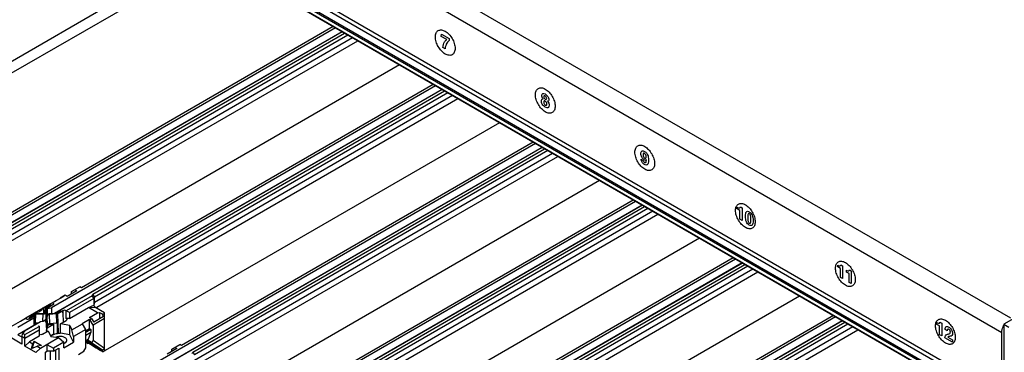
# Model space of a CAD drawing. Header units: inches. Extents: x 0 to 34, y 0 to 22.
# Tile 81 of 88: x 26.76 to 28.848, y 16.752 to 17.457. Entities that reach past the tile are written whole.
import ezdxf

# ---------------------------------------------------------------- set-up
doc = ezdxf.new("R2010")
doc.units = ezdxf.units.IN
doc.header["$LTSCALE"] = 1.87
doc.header["$MEASUREMENT"] = 0
doc.layers.get('0').update_dxf_attribs({"linetype": 'CONTINUOUS'})

msp = doc.modelspace()

# ---------------------------------------------------------------- linework, layer by layer
at = {"color": 7, "linetype": 'CONTINUOUS'}
for p, q in [((25.8632, 18.5557), (28.8608, 16.825)), ((28.8427, 16.7936), (25.8451, 18.5244)), ((28.8427, 16.6608), (25.8451, 18.3916)), ((25.8504, 18.3799), (28.8472, 16.6496)), ((25.841, 18.3663), (28.8462, 16.6311)), ((28.8462, 16.6223), (25.841, 18.3574)), ((28.8466, 16.6214), (25.8414, 18.3565)), ((28.8475, 16.6335), (25.8423, 18.3687)), ((26.3518, 17.1434), (27.1471, 17.6026)), ((27.169, 17.5899), (26.3518, 17.1181)), ((27.4297, 17.4394), (26.6153, 16.9692)), ((27.4248, 17.4423), (26.6787, 17.0115)), ((27.4436, 17.4314), (26.6213, 16.9566)), ((27.444, 17.4312), (26.6295, 16.961)), ((26.7027, 16.9976), (27.4488, 17.4284)), ((27.4558, 17.4244), (26.7062, 16.9916)), ((27.4659, 17.4185), (26.7062, 16.9799)), ((26.7116, 16.9706), (27.4767, 17.4123)), ((27.5652, 17.3612), (26.729, 16.8784)), ((27.6418, 17.317), (26.8274, 16.8467)), ((27.6369, 17.3198), (26.8909, 16.889)), ((27.6557, 17.3089), (26.8335, 16.8342)), ((27.6561, 17.3087), (26.8417, 16.8385)), ((26.9149, 16.8751), (27.661, 17.3059)), ((27.678, 17.2961), (26.9183, 16.8574)), ((27.6679, 17.3019), (26.9184, 16.8691)), ((26.9237, 16.8481), (27.6888, 17.2898)), ((27.7773, 17.2387), (26.9411, 16.7559)), ((27.854, 17.1945), (27.0395, 16.7242)), ((27.8679, 17.1864), (27.0456, 16.7117)), ((27.8682, 17.1862), (27.0538, 16.716)), ((27.8491, 17.1973), (27.103, 16.7665)), ((27.127, 16.7526), (27.8731, 17.1834)), ((27.8801, 17.1794), (27.1305, 16.7466)), ((27.8901, 17.1736), (27.1305, 16.735)), ((27.1359, 16.7256), (27.9009, 17.1673)), ((27.9895, 17.1162), (27.1533, 16.6334)), ((28.0661, 17.072), (27.2517, 16.6018)), ((28.08, 17.064), (27.2577, 16.5892)), ((28.0804, 17.0638), (27.2659, 16.5935)), ((28.0612, 17.0748), (27.3151, 16.644)), ((27.3391, 16.6302), (28.0852, 17.0609)), ((28.0922, 17.0569), (27.3426, 16.6241)), ((28.1023, 17.0511), (27.3426, 16.6125)), ((27.348, 16.6031), (28.1131, 17.0449)), ((28.2016, 16.9937), (27.3654, 16.5109)), ((28.2782, 16.9495), (27.4638, 16.4793)), ((28.2921, 16.9415), (27.4699, 16.4667)), ((28.2925, 16.9413), (27.4781, 16.471)), ((28.2733, 16.9523), (27.5273, 16.5215)), ((27.5513, 16.5077), (28.2974, 16.9385)), ((28.3043, 16.9344), (27.5547, 16.5016)), ((28.3144, 16.9286), (27.5547, 16.49)), ((27.5601, 16.4806), (28.3252, 16.9224)), ((26.8562, 16.873), (26.8458, 16.867)), ((26.8604, 16.8706), (26.8562, 16.873)), ((26.9138, 16.8721), (26.8588, 16.8403)), ((26.8813, 16.8827), (26.8604, 16.8706)), ((26.8701, 16.8811), (26.8873, 16.891)), ((26.8701, 16.8762), (26.8701, 16.8811)), ((26.8771, 16.8851), (26.8813, 16.8827)), ((26.8909, 16.889), (26.8873, 16.891)), ((26.9138, 16.8721), (26.9149, 16.8751)), ((26.917, 16.8665), (26.9138, 16.8721)), ((26.9149, 16.8751), (26.9183, 16.8691)), ((28.976, 16.8858), (28.8472, 16.8115)), ((26.8096, 16.8461), (26.8235, 16.8541)), ((26.8162, 16.8482), (26.8232, 16.8523)), ((26.8176, 16.8473), (26.8246, 16.8514)), ((26.8304, 16.8525), (26.8179, 16.8452)), ((26.8246, 16.8514), (26.8232, 16.8523)), ((26.8235, 16.8541), (26.8287, 16.8572)), ((26.8235, 16.8541), (26.8235, 16.8524)), ((26.8271, 16.8516), (26.8257, 16.8525)), ((26.8277, 16.8509), (26.8271, 16.8516)), ((26.8287, 16.8572), (26.8371, 16.862)), ((26.8371, 16.862), (26.8378, 16.8616)), ((26.8534, 16.8706), (26.8378, 16.8616)), ((26.8458, 16.867), (26.8458, 16.8662)), ((26.8527, 16.871), (26.8534, 16.8706)), ((26.917, 16.8659), (26.8658, 16.8363)), ((26.9062, 16.8468), (26.917, 16.8518)), ((26.9169, 16.866), (26.917, 16.8665)), ((26.9169, 16.866), (26.917, 16.8659)), ((26.9183, 16.8691), (26.917, 16.8665)), ((26.917, 16.8659), (26.917, 16.8518)), ((26.9183, 16.8574), (26.917, 16.8522)), ((26.9194, 16.8476), (26.917, 16.8518)), ((26.9183, 16.8574), (26.9183, 16.8691)), ((28.4137, 16.8713), (27.5775, 16.3884)), ((26.7731, 16.8251), (26.7864, 16.8327)), ((26.7801, 16.8234), (26.7926, 16.8307)), ((26.7842, 16.8297), (26.7912, 16.8338)), ((26.7842, 16.8297), (26.7856, 16.8288)), ((26.7856, 16.8288), (26.7926, 16.8329)), ((26.7864, 16.8327), (26.7911, 16.8355)), ((26.7864, 16.8327), (26.7864, 16.831)), ((26.7901, 16.8252), (26.7926, 16.8307)), ((26.7911, 16.8355), (26.8096, 16.8461)), ((26.7925, 16.8306), (26.7926, 16.8329)), ((26.7926, 16.8329), (26.7938, 16.8332)), ((26.7926, 16.8307), (26.7926, 16.8146)), ((26.7938, 16.8332), (26.7929, 16.8145)), ((26.7937, 16.8344), (26.8094, 16.8346)), ((26.7938, 16.8332), (26.8095, 16.8334)), ((26.8087, 16.8176), (26.8095, 16.8334)), ((26.8102, 16.8465), (26.8102, 16.8346)), ((26.8139, 16.8372), (26.815, 16.8467)), ((26.8159, 16.8297), (26.8148, 16.8211)), ((26.8159, 16.8371), (26.8153, 16.8249)), ((26.8159, 16.8371), (26.817, 16.8466)), ((26.8162, 16.8305), (26.817, 16.8466)), ((26.8176, 16.8473), (26.8168, 16.8312)), ((26.8179, 16.8297), (26.8168, 16.8211)), ((26.8179, 16.8452), (26.8274, 16.8467)), ((26.8179, 16.8452), (26.8179, 16.8321)), ((26.8188, 16.8099), (26.8179, 16.8297)), ((26.8379, 16.8345), (26.8223, 16.8334)), ((26.8381, 16.8334), (26.8224, 16.8323)), ((26.8224, 16.8323), (26.8234, 16.8125)), ((26.8274, 16.8467), (26.8274, 16.8337)), ((26.8392, 16.8348), (26.8379, 16.8345)), ((26.839, 16.8136), (26.8381, 16.8334)), ((26.8462, 16.8389), (26.8392, 16.8348)), ((26.8417, 16.8385), (26.8402, 16.8354)), ((26.8406, 16.8341), (26.8476, 16.8382)), ((26.8416, 16.8135), (26.8406, 16.8341)), ((26.8476, 16.8382), (26.8462, 16.8389)), ((26.8487, 16.8391), (26.85, 16.8384)), ((26.8517, 16.8402), (26.8492, 16.8388)), ((26.8513, 16.8361), (26.8522, 16.8157)), ((26.8517, 16.8402), (26.8517, 16.8279)), ((26.8585, 16.8235), (26.8584, 16.8403)), ((26.8588, 16.8403), (26.8584, 16.8403)), ((26.8658, 16.8363), (26.8588, 16.8403)), ((26.8658, 16.8235), (26.9062, 16.8468)), ((26.8658, 16.8363), (26.8658, 16.8235)), ((26.9062, 16.8468), (26.9194, 16.8476)), ((26.9252, 16.8359), (26.9062, 16.8468)), ((26.9083, 16.8261), (26.9252, 16.8359)), ((26.9401, 16.8356), (26.9194, 16.8476)), ((26.9237, 16.8451), (26.9237, 16.8481)), ((26.9252, 16.8359), (26.9291, 16.8367)), ((26.9291, 16.8367), (26.9346, 16.8335)), ((26.9291, 16.8367), (26.9291, 16.8229)), ((26.9346, 16.8335), (26.9401, 16.8336)), ((26.9378, 16.8279), (26.9346, 16.8335)), ((26.9401, 16.7592), (26.9401, 16.8356)), ((28.4855, 16.8298), (27.7394, 16.3991)), ((26.7417, 16.8067), (26.7616, 16.8182)), ((26.756, 16.8055), (26.7901, 16.8252)), ((26.7901, 16.8091), (26.756, 16.7894)), ((26.7614, 16.8183), (26.772, 16.8244)), ((26.7616, 16.8182), (26.7614, 16.8183)), ((26.7614, 16.8181), (26.7614, 16.8183)), ((26.8043, 16.8169), (26.7702, 16.7972)), ((26.7721, 16.8245), (26.7726, 16.8247)), ((26.7726, 16.8247), (26.7731, 16.8251)), ((26.7731, 16.8234), (26.7731, 16.8251)), ((26.7806, 16.8237), (26.7805, 16.8238)), ((26.7805, 16.8237), (26.7805, 16.8238)), ((26.7901, 16.8252), (26.7901, 16.8091)), ((26.7926, 16.8146), (26.7901, 16.8091)), ((26.7987, 16.8136), (26.7926, 16.8146)), ((26.7933, 16.8145), (26.8002, 16.8146)), ((26.8096, 16.8177), (26.8043, 16.8169)), ((26.8142, 16.8204), (26.8096, 16.8177)), ((26.8132, 16.8183), (26.8156, 16.8197)), ((26.8156, 16.8197), (26.8166, 16.7991)), ((26.8168, 16.8211), (26.8177, 16.8013)), ((26.8188, 16.8099), (26.8177, 16.8013)), ((26.818, 16.8037), (26.8317, 16.8116)), ((26.8187, 16.8089), (26.8211, 16.8103)), ((26.8211, 16.8103), (26.8211, 16.812)), ((26.839, 16.8136), (26.8234, 16.8125)), ((26.8306, 16.8118), (26.8306, 16.813)), ((26.8306, 16.8118), (26.8317, 16.8116)), ((26.8317, 16.8116), (26.8317, 16.791)), ((26.8391, 16.8136), (26.8391, 16.7914)), ((26.8403, 16.8136), (26.8411, 16.7952)), ((26.8404, 16.8136), (26.8416, 16.8135)), ((26.8416, 16.8131), (26.8408, 16.8135)), ((26.8416, 16.8135), (26.8416, 16.8131)), ((26.8425, 16.7945), (26.8416, 16.8131)), ((26.8464, 16.8123), (26.8586, 16.8193)), ((26.8664, 16.8092), (26.8464, 16.8123)), ((26.8464, 16.7926), (26.8464, 16.8123)), ((26.8658, 16.8235), (26.8585, 16.8235)), ((26.8664, 16.8092), (26.8708, 16.7997)), ((26.8664, 16.7895), (26.8664, 16.8092)), ((26.8708, 16.7997), (26.8933, 16.8126)), ((26.8926, 16.813), (26.9083, 16.8221)), ((26.8933, 16.8126), (26.8926, 16.813)), ((26.9003, 16.8006), (26.8933, 16.8126)), ((26.9124, 16.8237), (26.9083, 16.8261)), ((26.9083, 16.8221), (26.909, 16.8217)), ((26.9083, 16.8024), (26.9083, 16.8221)), ((26.909, 16.8217), (26.9124, 16.8237)), ((26.9159, 16.8096), (26.909, 16.8217)), ((26.9124, 16.8237), (26.917, 16.8158)), ((26.9401, 16.8236), (26.9159, 16.8096)), ((26.9159, 16.8096), (26.9159, 16.7771)), ((26.9378, 16.8279), (26.917, 16.8158)), ((28.4903, 16.827), (27.6759, 16.3568)), ((28.5043, 16.819), (27.682, 16.3442)), ((28.5046, 16.8188), (27.6902, 16.3485)), ((27.7634, 16.3852), (28.5095, 16.816)), ((28.5165, 16.812), (27.7669, 16.3792)), ((28.8472, 16.8115), (28.8576, 16.8055)), ((28.8472, 16.8115), (28.8472, 15.0319)), ((26.756, 16.7894), (26.7642, 16.7847)), ((26.7642, 16.7857), (26.7664, 16.7925)), ((26.7702, 16.7972), (26.7664, 16.7925)), ((26.7664, 16.7925), (26.7712, 16.7897)), ((26.7712, 16.7897), (26.8011, 16.807)), ((26.8011, 16.799), (26.7712, 16.7817)), ((26.7712, 16.7648), (26.7712, 16.7897)), ((26.8011, 16.8072), (26.8011, 16.807)), ((26.8011, 16.807), (26.8011, 16.7861)), ((26.8013, 16.8072), (26.8013, 16.7903)), ((26.8083, 16.7903), (26.8205, 16.7973)), ((26.8165, 16.7986), (26.8166, 16.7991)), ((26.8165, 16.7986), (26.8167, 16.7951)), ((26.8177, 16.8013), (26.8176, 16.8009)), ((26.8205, 16.7973), (26.8258, 16.7857)), ((26.8252, 16.7872), (26.8317, 16.791)), ((26.8317, 16.791), (26.8327, 16.7896)), ((26.8317, 16.791), (26.832, 16.7894)), ((26.8405, 16.7916), (26.8411, 16.7952)), ((26.8411, 16.7952), (26.8425, 16.7945)), ((26.8421, 16.7918), (26.8425, 16.7945)), ((26.8464, 16.7926), (26.8453, 16.792)), ((26.8664, 16.7895), (26.8464, 16.7926)), ((26.8738, 16.7736), (26.8664, 16.7895)), ((26.8738, 16.7853), (26.8708, 16.7997)), ((26.9003, 16.8006), (26.8738, 16.7853)), ((26.9003, 16.7978), (26.9083, 16.8024)), ((26.9003, 16.7945), (26.911, 16.8008)), ((26.9003, 16.7616), (26.9003, 16.8006)), ((26.9003, 16.7884), (26.911, 16.7946)), ((26.911, 16.7946), (26.9054, 16.7798)), ((26.9083, 16.8024), (26.911, 16.8008)), ((26.911, 16.8008), (26.911, 16.7946)), ((28.5265, 16.8061), (27.7669, 16.3675)), ((27.7723, 16.3582), (28.5373, 16.7999)), ((28.8427, 16.6608), (28.8427, 16.7936)), ((26.7642, 16.7697), (26.743, 16.7819)), ((26.7712, 16.7817), (26.7642, 16.7857)), ((26.7642, 16.7857), (26.7642, 16.7697)), ((26.7807, 16.7743), (26.7712, 16.7648)), ((26.8011, 16.7861), (26.7807, 16.7743)), ((26.7807, 16.7743), (26.7876, 16.7703)), ((26.7847, 16.7601), (26.7876, 16.7703)), ((26.7904, 16.7758), (26.7861, 16.7607)), ((26.7876, 16.7703), (26.7904, 16.7758)), ((26.7904, 16.7758), (26.8063, 16.7666)), ((26.8038, 16.761), (26.8423, 16.7832)), ((26.8176, 16.7689), (26.8315, 16.7609)), ((26.8176, 16.7689), (26.8178, 16.7544)), ((26.8258, 16.7857), (26.8423, 16.7832)), ((26.8533, 16.7735), (26.8315, 16.7609)), ((26.8423, 16.7832), (26.8533, 16.7735)), ((26.8533, 16.7618), (26.8738, 16.7736)), ((26.8533, 16.7618), (26.8533, 16.7735)), ((26.8533, 16.771), (26.8559, 16.7721)), ((26.8738, 16.7853), (26.8738, 16.7736)), ((26.9003, 16.7769), (26.9054, 16.7798)), ((26.9045, 16.7788), (26.9003, 16.7763)), ((26.9003, 16.7754), (26.9218, 16.7613)), ((26.9003, 16.7743), (26.9048, 16.7711)), ((26.9003, 16.7738), (26.9013, 16.7731)), ((26.9011, 16.7756), (26.9017, 16.7753)), ((26.9026, 16.7745), (26.9011, 16.7756)), ((26.9265, 16.7623), (26.9012, 16.7769)), ((26.9048, 16.7711), (26.9013, 16.7731)), ((26.9017, 16.7753), (26.9119, 16.7694)), ((26.9026, 16.7748), (26.9026, 16.7745)), ((26.9284, 16.7575), (26.9026, 16.7745)), ((26.9043, 16.7778), (26.9035, 16.7782)), ((26.9054, 16.7745), (26.9035, 16.7782)), ((26.9055, 16.7771), (26.9043, 16.7778)), ((26.9059, 16.7717), (26.9048, 16.7711)), ((26.9054, 16.7771), (26.9054, 16.7745)), ((26.9124, 16.7731), (26.9055, 16.7771)), ((26.9055, 16.7771), (26.9265, 16.7623)), ((26.9119, 16.7694), (26.9147, 16.7676)), ((26.9159, 16.7771), (26.9124, 16.7731)), ((26.9124, 16.7731), (26.9352, 16.7571)), ((26.9147, 16.7676), (26.9311, 16.7561)), ((26.9401, 16.76), (26.9159, 16.7771)), ((27.0823, 16.7586), (27.0995, 16.7685)), ((27.103, 16.7665), (27.0995, 16.7685)), ((26.7943, 16.7514), (26.7712, 16.7648)), ((26.7847, 16.7601), (26.7969, 16.765)), ((26.8038, 16.761), (26.7943, 16.7514)), ((26.8063, 16.7666), (26.7969, 16.765)), ((26.7969, 16.765), (26.8038, 16.761)), ((26.8146, 16.7526), (26.8178, 16.7544)), ((26.815, 16.7156), (26.8146, 16.7526)), ((26.8315, 16.7545), (26.8178, 16.7545)), ((26.8253, 16.7364), (26.8253, 16.7545)), ((26.8315, 16.7609), (26.8315, 16.7545)), ((26.8315, 16.7545), (26.8427, 16.7609)), ((26.8357, 16.7569), (26.8357, 16.7235)), ((26.8427, 16.7609), (26.8427, 16.7235)), ((26.8844, 16.7476), (26.8961, 16.7544)), ((26.8961, 16.7544), (26.9003, 16.7616)), ((26.9188, 16.7659), (26.9352, 16.7564)), ((26.9188, 16.7652), (26.9188, 16.7659)), ((26.9188, 16.7652), (26.9191, 16.7654)), ((26.9361, 16.753), (26.9188, 16.7652)), ((26.9191, 16.7654), (26.9194, 16.7655)), ((26.9283, 16.7575), (26.9218, 16.7613)), ((26.9303, 16.7563), (26.9283, 16.7575)), ((26.9284, 16.7575), (26.9284, 16.758)), ((26.9303, 16.7564), (26.9284, 16.7575)), ((26.9303, 16.7564), (26.9303, 16.7566)), ((26.9311, 16.7559), (26.9303, 16.7564)), ((26.9311, 16.7561), (26.9311, 16.7559)), ((26.9311, 16.7561), (26.9315, 16.7557)), ((26.9316, 16.7556), (26.9311, 16.7559)), ((26.9361, 16.753), (26.9313, 16.7557)), ((26.9315, 16.7557), (26.9316, 16.7556)), ((26.9352, 16.7571), (26.9401, 16.7601)), ((26.9352, 16.7564), (26.9401, 16.7592)), ((26.9352, 16.7571), (26.9352, 16.7564)), ((26.9361, 16.753), (26.9411, 16.7559)), ((26.9411, 16.7559), (26.9381, 16.758)), ((27.0934, 16.7602), (27.0725, 16.7481)), ((27.0823, 16.7538), (27.0823, 16.7586)), ((27.0892, 16.7626), (27.0934, 16.7602)), ((27.1259, 16.7496), (27.127, 16.7526)), ((27.127, 16.7526), (27.1305, 16.7466))]:
    msp.add_line(p, q, dxfattribs=at)
at = {"color": 40, "linetype": 'CONTINUOUS'}
for p, q in [((27.6541, 17.4216), (27.6542, 17.4263)), ((27.6658, 17.4148), (27.6541, 17.4216)), ((27.6542, 17.4263), (27.6707, 17.4167)), ((27.6707, 17.4167), (27.6707, 17.4126)), ((27.6622, 17.3949), (27.6574, 17.3977)), ((28.0777, 17.1613), (28.0823, 17.1586)), ((28.0823, 17.1586), (28.0823, 17.1586)), ((28.0889, 17.1597), (28.0888, 17.1598)), ((28.2818, 17.0596), (28.2825, 17.0592)), ((28.2818, 17.0559), (28.2818, 17.0596)), ((28.2883, 17.0606), (28.2921, 17.0584)), ((28.2874, 17.0526), (28.2818, 17.0559)), ((28.2874, 17.0339), (28.2874, 17.0526)), ((28.2921, 17.0584), (28.2921, 17.0312)), ((28.2921, 17.0312), (28.2874, 17.0339)), ((28.4948, 16.9366), (28.4955, 16.9362)), ((28.4948, 16.9329), (28.4948, 16.9366)), ((28.5013, 16.9376), (28.5051, 16.9354)), ((28.5051, 16.9354), (28.5051, 16.9082)), ((28.5004, 16.9296), (28.4948, 16.9329)), ((28.5004, 16.9109), (28.5004, 16.9296)), ((28.5133, 16.926), (28.5139, 16.9256)), ((28.5133, 16.9222), (28.5133, 16.926)), ((28.5189, 16.919), (28.5133, 16.9222)), ((28.5189, 16.9003), (28.5189, 16.919)), ((28.5197, 16.927), (28.5235, 16.9248)), ((28.5235, 16.9248), (28.5235, 16.8976)), ((28.5051, 16.9082), (28.5004, 16.9109)), ((28.5235, 16.8976), (28.5189, 16.9003)), ((28.7052, 16.8152), (28.7059, 16.8148)), ((28.7052, 16.8114), (28.7052, 16.8152)), ((28.7108, 16.8082), (28.7052, 16.8114)), ((28.7116, 16.8162), (28.7154, 16.814)), ((28.7154, 16.814), (28.7154, 16.7868)), ((28.7108, 16.7894), (28.7108, 16.8082)), ((28.7154, 16.7868), (28.7108, 16.7894)), ((28.727, 16.7977), (28.7225, 16.8003)), ((28.7383, 16.7736), (28.7222, 16.7829)), ((28.7281, 16.7842), (28.7383, 16.7783)), ((28.7383, 16.7783), (28.7383, 16.7736))]:
    msp.add_line(p, q, dxfattribs=at)
at = {"color": 7, "linetype": 'CONTINUOUS'}
for centre, radius, start, end in [((26.8385, 16.8207), 0.00708, 274.0264, 279.9209), ((26.8416, 16.8221), 0.00863, 257.4392, 261.0396), ((26.8416, 16.8219), 0.00836, 261.0502, 261.9673), ((28.886, 16.7895), 0.044, 152.1313, 153.7215), ((26.8372, 16.7723), 0.0177, 128.078, 130.2926)]:
    msp.add_arc(centre, radius, start, end, dxfattribs=at)
at = {"color": 40, "linetype": 'CONTINUOUS'}
for points, knots in [([(27.6416, 17.4204), (27.6416, 17.4236), (27.6427, 17.4293), (27.6473, 17.4345), (27.6542, 17.4359), (27.6597, 17.434), (27.6624, 17.4324)], [0, 0, 0, 0, 0.254402, 0.5, 0.745598, 1, 1, 1, 1]), ([(27.6624, 17.3842), (27.6597, 17.3858), (27.6542, 17.3903), (27.6473, 17.3996), (27.6427, 17.4102), (27.6416, 17.4172), (27.6416, 17.4204)], [0, 0, 0, 0, 0.254402, 0.5, 0.745599, 1, 1, 1, 1]), ([(27.6574, 17.3977), (27.6576, 17.4025), (27.6599, 17.4091), (27.6639, 17.4136), (27.6658, 17.4148)], [0, 0, 0, 0, 0.606784, 1, 1, 1, 1]), ([(27.6624, 17.4324), (27.6652, 17.4308), (27.6707, 17.4264), (27.6776, 17.4171), (27.6822, 17.4065), (27.6833, 17.3995), (27.6833, 17.3963)], [0, 0, 0, 0, 0.254402, 0.500001, 0.745599, 1, 1, 1, 1]), ([(27.6707, 17.4126), (27.6688, 17.4113), (27.6646, 17.4069), (27.6624, 17.3999), (27.6622, 17.3949)], [0, 0, 0, 0, 0.391301, 1, 1, 1, 1]), ([(27.6833, 17.3963), (27.6833, 17.3931), (27.6822, 17.3874), (27.6776, 17.3821), (27.6707, 17.3807), (27.6652, 17.3826), (27.6624, 17.3842)], [0, 0, 0, 0, 0.2544, 0.499999, 0.745598, 1, 1, 1, 1]), ([(27.8537, 17.2978), (27.8537, 17.301), (27.8548, 17.3067), (27.8595, 17.3119), (27.8663, 17.3134), (27.8718, 17.3114), (27.8746, 17.3098)], [0, 0, 0, 0, 0.2544, 0.499999, 0.745598, 1, 1, 1, 1]), ([(27.8746, 17.2616), (27.8718, 17.2632), (27.8663, 17.2677), (27.8595, 17.277), (27.8548, 17.2876), (27.8537, 17.2946), (27.8537, 17.2978)], [0, 0, 0, 0, 0.254401, 0.5, 0.745599, 1, 1, 1, 1]), ([(27.8664, 17.2845), (27.8664, 17.2856), (27.8667, 17.2884), (27.8687, 17.2894), (27.87, 17.2893)], [0, 0, 0, 0, 0.390113, 1, 1, 1, 1]), ([(27.8672, 17.2963), (27.8672, 17.2974), (27.8675, 17.2993), (27.8698, 17.3013), (27.8727, 17.3006), (27.8745, 17.2995)], [0, 0, 0, 0, 0.255496, 0.49202, 1, 1, 1, 1]), ([(27.87, 17.2893), (27.8692, 17.2903), (27.8676, 17.2927), (27.8672, 17.2952), (27.8672, 17.2963)], [0, 0, 0, 0, 0.494051, 1, 1, 1, 1]), ([(27.8748, 17.2951), (27.8739, 17.2955), (27.8722, 17.2961), (27.8716, 17.2944), (27.8716, 17.2935)], [0, 0, 0, 0, 0.526715, 1, 1, 1, 1]), ([(27.8716, 17.2935), (27.8716, 17.2927), (27.8722, 17.2905), (27.8738, 17.2889), (27.8746, 17.2884)], [0, 0, 0, 0, 0.465105, 1, 1, 1, 1]), ([(27.8745, 17.2995), (27.8764, 17.2984), (27.8803, 17.2951), (27.8819, 17.2899), (27.8819, 17.2881)], [0, 0, 0, 0, 0.555369, 1, 1, 1, 1]), ([(27.8746, 17.3098), (27.8773, 17.3083), (27.8828, 17.3038), (27.8897, 17.2945), (27.8944, 17.2839), (27.8955, 17.2769), (27.8955, 17.2737)], [0, 0, 0, 0, 0.254402, 0.500001, 0.745599, 1, 1, 1, 1]), ([(27.8746, 17.2884), (27.8754, 17.288), (27.877, 17.2876), (27.8775, 17.2893), (27.8775, 17.2901)], [0, 0, 0, 0, 0.506028, 1, 1, 1, 1]), ([(27.8775, 17.2901), (27.8775, 17.291), (27.877, 17.2931), (27.8755, 17.2947), (27.8748, 17.2951)], [0, 0, 0, 0, 0.523094, 1, 1, 1, 1]), ([(27.8746, 17.2715), (27.8733, 17.2723), (27.8709, 17.274), (27.8674, 17.2786), (27.8664, 17.2826), (27.8664, 17.2845)], [0, 0, 0, 0, 0.322928, 0.575539, 1, 1, 1, 1]), ([(27.8745, 17.2844), (27.8737, 17.2849), (27.8718, 17.2853), (27.8712, 17.2833), (27.8712, 17.2821)], [0, 0, 0, 0, 0.452476, 1, 1, 1, 1]), ([(27.8712, 17.2821), (27.8712, 17.281), (27.8717, 17.2784), (27.8737, 17.2763), (27.8746, 17.2758)], [0, 0, 0, 0, 0.514464, 1, 1, 1, 1]), ([(27.878, 17.2782), (27.878, 17.2792), (27.8776, 17.281), (27.8761, 17.2833), (27.8751, 17.2841), (27.8745, 17.2844)], [0, 0, 0, 0, 0.458096, 0.703519, 1, 1, 1, 1]), ([(27.8746, 17.2758), (27.8751, 17.2755), (27.8762, 17.2752), (27.8776, 17.2758), (27.878, 17.2772), (27.878, 17.2782)], [0, 0, 0, 0, 0.285942, 0.533515, 1, 1, 1, 1]), ([(27.8827, 17.2756), (27.8827, 17.2736), (27.8818, 17.2708), (27.8784, 17.2698), (27.8759, 17.2708), (27.8746, 17.2715)], [0, 0, 0, 0, 0.422692, 0.678308, 1, 1, 1, 1]), ([(27.8955, 17.2737), (27.8955, 17.2705), (27.8944, 17.2648), (27.8897, 17.2595), (27.8828, 17.2581), (27.8773, 17.26), (27.8746, 17.2616)], [0, 0, 0, 0, 0.254402, 0.500001, 0.745599, 1, 1, 1, 1]), ([(27.8819, 17.2881), (27.8819, 17.287), (27.8816, 17.285), (27.8801, 17.2842), (27.8792, 17.2842)], [0, 0, 0, 0, 0.497066, 1, 1, 1, 1]), ([(27.8792, 17.2842), (27.8802, 17.2831), (27.8823, 17.2802), (27.8827, 17.2771), (27.8827, 17.2756)], [0, 0, 0, 0, 0.47734, 1, 1, 1, 1]), ([(28.0646, 17.1762), (28.0646, 17.1794), (28.0657, 17.1851), (28.0703, 17.1903), (28.0772, 17.1917), (28.0827, 17.1898), (28.0854, 17.1882)], [0, 0, 0, 0, 0.254401, 0.499999, 0.745598, 1, 1, 1, 1]), ([(28.0854, 17.1882), (28.0882, 17.1866), (28.0937, 17.1822), (28.1006, 17.1728), (28.1052, 17.1622), (28.1063, 17.1552), (28.1063, 17.1521)], [0, 0, 0, 0, 0.254402, 0.5, 0.745598, 1, 1, 1, 1]), ([(28.0854, 17.14), (28.0827, 17.1416), (28.0772, 17.146), (28.0703, 17.1554), (28.0657, 17.166), (28.0646, 17.173), (28.0646, 17.1762)], [0, 0, 0, 0, 0.254402, 0.500001, 0.7456, 1, 1, 1, 1]), ([(28.0772, 17.1727), (28.0772, 17.1753), (28.0785, 17.1802), (28.0832, 17.179), (28.0852, 17.1778)], [0, 0, 0, 0, 0.526649, 1, 1, 1, 1]), ([(28.0843, 17.1601), (28.0833, 17.1607), (28.0813, 17.1622), (28.0782, 17.1666), (28.0772, 17.1706), (28.0772, 17.1727)], [0, 0, 0, 0, 0.271624, 0.51501, 1, 1, 1, 1]), ([(28.0852, 17.1734), (28.0845, 17.1739), (28.0824, 17.1744), (28.0819, 17.1721), (28.0819, 17.1708)], [0, 0, 0, 0, 0.391527, 1, 1, 1, 1]), ([(28.0819, 17.1708), (28.0819, 17.1694), (28.0822, 17.1663), (28.0845, 17.1643), (28.0853, 17.1638)], [0, 0, 0, 0, 0.589861, 1, 1, 1, 1]), ([(28.0852, 17.1778), (28.0869, 17.1769), (28.0901, 17.1741), (28.0927, 17.1681), (28.0935, 17.1632), (28.0935, 17.1603), (28.0935, 17.1591)], [0, 0, 0, 0, 0.299043, 0.552196, 0.800881, 1, 1, 1, 1]), ([(28.0888, 17.1664), (28.0888, 17.1676), (28.0885, 17.1698), (28.0868, 17.1724), (28.0857, 17.1731), (28.0852, 17.1734)], [0, 0, 0, 0, 0.524083, 0.747254, 1, 1, 1, 1]), ([(28.0853, 17.1638), (28.0862, 17.1633), (28.0882, 17.163), (28.0888, 17.1651), (28.0888, 17.1664)], [0, 0, 0, 0, 0.437272, 1, 1, 1, 1]), ([(28.085, 17.1501), (28.0832, 17.1511), (28.0795, 17.1543), (28.0779, 17.1593), (28.0777, 17.1613)], [0, 0, 0, 0, 0.512986, 1, 1, 1, 1]), ([(28.0823, 17.1586), (28.0824, 17.1578), (28.083, 17.1559), (28.0844, 17.1547), (28.085, 17.1543)], [0, 0, 0, 0, 0.515522, 1, 1, 1, 1]), ([(28.0888, 17.1598), (28.0883, 17.1592), (28.0869, 17.1588), (28.0852, 17.1596), (28.0843, 17.1601)], [0, 0, 0, 0, 0.511605, 1, 1, 1, 1]), ([(28.085, 17.1543), (28.0855, 17.1541), (28.0865, 17.1537), (28.0879, 17.1544), (28.0887, 17.1565), (28.0889, 17.1585), (28.0889, 17.1597)], [0, 0, 0, 0, 0.171861, 0.367707, 0.629302, 1, 1, 1, 1]), ([(28.0935, 17.1591), (28.0935, 17.1568), (28.0932, 17.1531), (28.0913, 17.1495), (28.0883, 17.1486), (28.086, 17.1495), (28.085, 17.1501)], [0, 0, 0, 0, 0.348948, 0.602456, 0.807731, 1, 1, 1, 1]), ([(28.1063, 17.1521), (28.1063, 17.1489), (28.1052, 17.1431), (28.1006, 17.1379), (28.0937, 17.1365), (28.0882, 17.1384), (28.0854, 17.14)], [0, 0, 0, 0, 0.254401, 0.5, 0.745598, 1, 1, 1, 1]), ([(28.278, 17.0528), (28.278, 17.056), (28.2791, 17.0617), (28.2837, 17.067), (28.2906, 17.0684), (28.2961, 17.0665), (28.2988, 17.0649)], [0, 0, 0, 0, 0.2544, 0.499999, 0.745598, 1, 1, 1, 1]), ([(28.2825, 17.0592), (28.2841, 17.0583), (28.287, 17.0571), (28.2882, 17.0595), (28.2883, 17.0606)], [0, 0, 0, 0, 0.614189, 1, 1, 1, 1]), ([(28.2988, 17.0649), (28.3016, 17.0633), (28.3071, 17.0588), (28.314, 17.0495), (28.3186, 17.0389), (28.3197, 17.0319), (28.3197, 17.0287)], [0, 0, 0, 0, 0.254402, 0.500001, 0.745599, 1, 1, 1, 1]), ([(28.2988, 17.0167), (28.2961, 17.0183), (28.2906, 17.0227), (28.2837, 17.032), (28.2791, 17.0427), (28.278, 17.0496), (28.278, 17.0528)], [0, 0, 0, 0, 0.254401, 0.5, 0.745599, 1, 1, 1, 1]), ([(28.299, 17.0405), (28.299, 17.0425), (28.2992, 17.0461), (28.3006, 17.0501), (28.3035, 17.0514), (28.3059, 17.0504), (28.3072, 17.0497)], [0, 0, 0, 0, 0.326805, 0.572415, 0.776822, 1, 1, 1, 1]), ([(28.3072, 17.0218), (28.3059, 17.0225), (28.3035, 17.0243), (28.3006, 17.029), (28.2992, 17.0346), (28.299, 17.0384), (28.299, 17.0405)], [0, 0, 0, 0, 0.222918, 0.427476, 0.673359, 1, 1, 1, 1]), ([(28.3072, 17.0454), (28.3066, 17.0457), (28.3054, 17.0461), (28.3042, 17.0446), (28.3039, 17.0417), (28.3038, 17.0392), (28.3038, 17.0377)], [0, 0, 0, 0, 0.170742, 0.349001, 0.613276, 1, 1, 1, 1]), ([(28.3072, 17.0497), (28.3084, 17.049), (28.3108, 17.0472), (28.3137, 17.0425), (28.3151, 17.0369), (28.3153, 17.0331), (28.3153, 17.031)], [0, 0, 0, 0, 0.223239, 0.427654, 0.673237, 1, 1, 1, 1]), ([(28.3106, 17.0338), (28.3106, 17.0353), (28.3105, 17.0378), (28.3101, 17.0412), (28.309, 17.044), (28.3077, 17.0451), (28.3072, 17.0454)], [0, 0, 0, 0, 0.386678, 0.650938, 0.829229, 1, 1, 1, 1]), ([(28.3197, 17.0287), (28.3197, 17.0255), (28.3186, 17.0198), (28.314, 17.0146), (28.3071, 17.0132), (28.3016, 17.0151), (28.2988, 17.0167)], [0, 0, 0, 0, 0.254402, 0.500001, 0.745599, 1, 1, 1, 1]), ([(28.3038, 17.0377), (28.3038, 17.0362), (28.3039, 17.0337), (28.3042, 17.0303), (28.3054, 17.0274), (28.3066, 17.0264), (28.3072, 17.0261)], [0, 0, 0, 0, 0.386193, 0.650874, 0.829585, 1, 1, 1, 1]), ([(28.3072, 17.0261), (28.3077, 17.0257), (28.309, 17.0253), (28.3101, 17.0269), (28.3105, 17.0298), (28.3106, 17.0323), (28.3106, 17.0338)], [0, 0, 0, 0, 0.170445, 0.349187, 0.613852, 1, 1, 1, 1]), ([(28.3153, 17.031), (28.3153, 17.029), (28.3151, 17.0254), (28.3137, 17.0214), (28.3108, 17.0201), (28.3084, 17.0211), (28.3072, 17.0218)], [0, 0, 0, 0, 0.326599, 0.572456, 0.77702, 1, 1, 1, 1]), ([(28.4901, 16.9304), (28.4901, 16.9336), (28.4912, 16.9393), (28.4958, 16.9445), (28.5027, 16.9459), (28.5082, 16.944), (28.511, 16.9424)], [0, 0, 0, 0, 0.254401, 0.499999, 0.745598, 1, 1, 1, 1]), ([(28.4955, 16.9362), (28.4971, 16.9353), (28.5, 16.9342), (28.5012, 16.9365), (28.5013, 16.9376)], [0, 0, 0, 0, 0.614189, 1, 1, 1, 1]), ([(28.511, 16.9424), (28.5137, 16.9408), (28.5192, 16.9364), (28.5261, 16.927), (28.5307, 16.9164), (28.5318, 16.9094), (28.5318, 16.9062)], [0, 0, 0, 0, 0.254402, 0.500001, 0.745599, 1, 1, 1, 1]), ([(28.511, 16.8942), (28.5082, 16.8958), (28.5027, 16.9002), (28.4958, 16.9096), (28.4912, 16.9202), (28.4901, 16.9272), (28.4901, 16.9304)], [0, 0, 0, 0, 0.254401, 0.499999, 0.745598, 1, 1, 1, 1]), ([(28.5139, 16.9256), (28.5155, 16.9247), (28.5184, 16.9235), (28.5196, 16.9259), (28.5197, 16.927)], [0, 0, 0, 0, 0.614184, 1, 1, 1, 1]), ([(28.5318, 16.9062), (28.5318, 16.9031), (28.5307, 16.8973), (28.5261, 16.8921), (28.5192, 16.8907), (28.5137, 16.8926), (28.511, 16.8942)], [0, 0, 0, 0, 0.254402, 0.500001, 0.745599, 1, 1, 1, 1]), ([(28.7022, 16.808), (28.7022, 16.8112), (28.7033, 16.8169), (28.708, 16.8221), (28.7148, 16.8235), (28.7203, 16.8216), (28.7231, 16.82)], [0, 0, 0, 0, 0.254402, 0.5, 0.745598, 1, 1, 1, 1]), ([(28.7059, 16.8148), (28.7074, 16.8139), (28.7104, 16.8127), (28.7116, 16.815), (28.7116, 16.8162)], [0, 0, 0, 0, 0.614174, 1, 1, 1, 1]), ([(28.7231, 16.82), (28.7259, 16.8184), (28.7314, 16.814), (28.7382, 16.8047), (28.7429, 16.794), (28.744, 16.7871), (28.744, 16.7839)], [0, 0, 0, 0, 0.254402, 0.500001, 0.745599, 1, 1, 1, 1]), ([(28.7231, 16.7718), (28.7203, 16.7734), (28.7148, 16.7779), (28.708, 16.7872), (28.7033, 16.7978), (28.7022, 16.8048), (28.7022, 16.808)], [0, 0, 0, 0, 0.254402, 0.5, 0.745599, 1, 1, 1, 1]), ([(28.7222, 16.7829), (28.7223, 16.7845), (28.7228, 16.7887), (28.7258, 16.79), (28.7277, 16.7905)], [0, 0, 0, 0, 0.392657, 1, 1, 1, 1]), ([(28.7225, 16.8003), (28.7225, 16.8021), (28.7228, 16.805), (28.7257, 16.8073), (28.7286, 16.8064), (28.7302, 16.8055)], [0, 0, 0, 0, 0.363098, 0.62249, 1, 1, 1, 1]), ([(28.7304, 16.8008), (28.7297, 16.8012), (28.7285, 16.8017), (28.727, 16.8006), (28.727, 16.7988), (28.727, 16.7977)], [0, 0, 0, 0, 0.307203, 0.543457, 1, 1, 1, 1]), ([(28.7277, 16.7905), (28.7286, 16.7907), (28.7302, 16.7911), (28.7322, 16.7919), (28.7334, 16.7931), (28.7336, 16.7944), (28.7336, 16.7951)], [0, 0, 0, 0, 0.356385, 0.614624, 0.810401, 1, 1, 1, 1]), ([(28.7302, 16.8055), (28.7322, 16.8043), (28.7354, 16.8014), (28.7379, 16.7961), (28.7382, 16.7935), (28.7382, 16.7922)], [0, 0, 0, 0, 0.496553, 0.734383, 1, 1, 1, 1]), ([(28.7336, 16.7951), (28.7336, 16.796), (28.7331, 16.7984), (28.7313, 16.8003), (28.7304, 16.8008)], [0, 0, 0, 0, 0.469415, 1, 1, 1, 1]), ([(28.7382, 16.7922), (28.7382, 16.7903), (28.7372, 16.7871), (28.7346, 16.7864), (28.7333, 16.7862)], [0, 0, 0, 0, 0.533045, 1, 1, 1, 1]), ([(28.744, 16.7839), (28.744, 16.7807), (28.7429, 16.775), (28.7382, 16.7697), (28.7314, 16.7683), (28.7259, 16.7702), (28.7231, 16.7718)], [0, 0, 0, 0, 0.2544, 0.499999, 0.745598, 1, 1, 1, 1]), ([(28.7333, 16.7862), (28.7321, 16.7859), (28.7303, 16.7855), (28.7284, 16.7849), (28.7281, 16.7842)], [0, 0, 0, 0, 0.646538, 1, 1, 1, 1])]:
    msp.add_open_spline(points, degree=3, knots=knots, dxfattribs=at)
at = {"color": 7, "linetype": 'CONTINUOUS'}
for points, knots in [([(26.8232, 16.8523), (26.8236, 16.8525), (26.8244, 16.8528), (26.8253, 16.8527), (26.8257, 16.8525)], [0, 0, 0, 0, 0.560121, 1, 1, 1, 1]), ([(26.8271, 16.8516), (26.8267, 16.8518), (26.8258, 16.852), (26.825, 16.8516), (26.8246, 16.8514)], [0, 0, 0, 0, 0.439879, 1, 1, 1, 1]), ([(26.8287, 16.8572), (26.8295, 16.857), (26.8309, 16.8565), (26.8319, 16.8551), (26.8319, 16.8545)], [0, 0, 0, 0, 0.579647, 1, 1, 1, 1]), ([(26.8319, 16.8545), (26.8319, 16.8541), (26.8315, 16.8533), (26.8308, 16.8527), (26.8304, 16.8525)], [0, 0, 0, 0, 0.449276, 1, 1, 1, 1]), ([(26.7805, 16.8238), (26.7806, 16.825), (26.7815, 16.8273), (26.7831, 16.8291), (26.7842, 16.8297)], [0, 0, 0, 0, 0.49633, 1, 1, 1, 1]), ([(26.7911, 16.8355), (26.7933, 16.8357), (26.7974, 16.8366), (26.8041, 16.8394), (26.8084, 16.8432), (26.8096, 16.8461)], [0, 0, 0, 0, 0.297566, 0.568583, 1, 1, 1, 1]), ([(26.7937, 16.8344), (26.7935, 16.8344), (26.7926, 16.8343), (26.7917, 16.8341), (26.7912, 16.8338)], [0, 0, 0, 0, 0.267682, 1, 1, 1, 1]), ([(26.8139, 16.8372), (26.8139, 16.8368), (26.8135, 16.8361), (26.8125, 16.8352), (26.811, 16.8347), (26.8099, 16.8346), (26.8094, 16.8346)], [0, 0, 0, 0, 0.195438, 0.42612, 0.698525, 1, 1, 1, 1]), ([(26.8095, 16.8334), (26.8103, 16.8334), (26.8118, 16.8335), (26.8138, 16.8343), (26.8153, 16.8355), (26.8158, 16.8365), (26.8159, 16.8371)], [0, 0, 0, 0, 0.301475, 0.57388, 0.804562, 1, 1, 1, 1]), ([(26.8162, 16.8482), (26.8159, 16.848), (26.8154, 16.8476), (26.8151, 16.847), (26.815, 16.8467)], [0, 0, 0, 0, 0.541333, 1, 1, 1, 1]), ([(26.8223, 16.8334), (26.8215, 16.8333), (26.82, 16.833), (26.8176, 16.8321), (26.816, 16.8307), (26.8159, 16.8297)], [0, 0, 0, 0, 0.310652, 0.591319, 1, 1, 1, 1]), ([(26.817, 16.8466), (26.817, 16.8466), (26.8171, 16.8469), (26.8174, 16.8472), (26.8176, 16.8473)], [0, 0, 0, 0, 0.22573, 1, 1, 1, 1]), ([(26.8179, 16.8297), (26.818, 16.8304), (26.8191, 16.8314), (26.8208, 16.8321), (26.8219, 16.8323), (26.8224, 16.8323)], [0, 0, 0, 0, 0.408681, 0.689348, 1, 1, 1, 1]), ([(26.8381, 16.8334), (26.8383, 16.8334), (26.8392, 16.8335), (26.84, 16.8338), (26.8406, 16.8341)], [0, 0, 0, 0, 0.267045, 1, 1, 1, 1]), ([(26.8462, 16.8389), (26.8466, 16.8391), (26.8474, 16.8394), (26.8483, 16.8393), (26.8487, 16.8391)], [0, 0, 0, 0, 0.54252, 1, 1, 1, 1]), ([(26.85, 16.8384), (26.8497, 16.8386), (26.8488, 16.8387), (26.848, 16.8384), (26.8476, 16.8382)], [0, 0, 0, 0, 0.45748, 1, 1, 1, 1]), ([(26.8513, 16.8361), (26.8513, 16.8366), (26.8511, 16.8375), (26.8504, 16.8382), (26.85, 16.8384)], [0, 0, 0, 0, 0.547038, 1, 1, 1, 1]), ([(26.8584, 16.8403), (26.8574, 16.8409), (26.855, 16.8413), (26.8527, 16.8408), (26.8517, 16.8402)], [0, 0, 0, 0, 0.503182, 1, 1, 1, 1]), ([(26.772, 16.8244), (26.7723, 16.8239), (26.7735, 16.8231), (26.7756, 16.8225), (26.7779, 16.8226), (26.7794, 16.823), (26.7801, 16.8234)], [0, 0, 0, 0, 0.207561, 0.467564, 0.746436, 1, 1, 1, 1]), ([(26.7856, 16.8288), (26.7848, 16.8284), (26.7835, 16.8271), (26.7826, 16.8256), (26.7823, 16.8247)], [0, 0, 0, 0, 0.481345, 1, 1, 1, 1]), ([(26.7999, 16.8091), (26.7999, 16.809), (26.8, 16.8082), (26.8006, 16.8076), (26.8011, 16.8072)], [0, 0, 0, 0, 0.223628, 1, 1, 1, 1]), ([(26.8148, 16.8211), (26.8148, 16.821), (26.8147, 16.8207), (26.8144, 16.8205), (26.8142, 16.8204)], [0, 0, 0, 0, 0.214983, 1, 1, 1, 1]), ([(26.8156, 16.8197), (26.8158, 16.8198), (26.8163, 16.8201), (26.8167, 16.8207), (26.8168, 16.8211)], [0, 0, 0, 0, 0.296387, 1, 1, 1, 1]), ([(26.8234, 16.8125), (26.8228, 16.8125), (26.8217, 16.8123), (26.82, 16.8116), (26.8189, 16.8106), (26.8188, 16.8099)], [0, 0, 0, 0, 0.310652, 0.591319, 1, 1, 1, 1]), ([(26.8211, 16.8103), (26.8224, 16.8111), (26.8256, 16.8121), (26.8289, 16.8121), (26.8306, 16.8118)], [0, 0, 0, 0, 0.477227, 1, 1, 1, 1]), ([(26.8584, 16.8235), (26.8589, 16.8232), (26.8597, 16.8227), (26.8601, 16.8218), (26.8601, 16.8213)], [0, 0, 0, 0, 0.554942, 1, 1, 1, 1]), ([(26.8601, 16.8213), (26.8601, 16.8212), (26.8599, 16.8203), (26.8592, 16.8197), (26.8586, 16.8193)], [0, 0, 0, 0, 0.220975, 1, 1, 1, 1]), ([(28.8427, 16.7936), (28.8427, 16.7948), (28.8431, 16.8001), (28.8448, 16.8053), (28.8466, 16.8089)], [0, 0, 0, 0, 0.230168, 1, 1, 1, 1]), ([(26.8083, 16.7903), (26.8072, 16.7896), (26.8047, 16.7892), (26.8021, 16.7897), (26.8011, 16.7904)], [0, 0, 0, 0, 0.503427, 1, 1, 1, 1]), ([(26.8166, 16.7991), (26.8167, 16.7992), (26.8171, 16.7998), (26.8174, 16.8004), (26.8176, 16.8009)], [0, 0, 0, 0, 0.260886, 1, 1, 1, 1]), ([(26.8453, 16.792), (26.8417, 16.7919), (26.835, 16.791), (26.8288, 16.7881), (26.8263, 16.7862)], [0, 0, 0, 0, 0.536007, 1, 1, 1, 1]), ([(26.8599, 16.7778), (26.8599, 16.7785), (26.8595, 16.7802), (26.8578, 16.7822), (26.8552, 16.7839), (26.8508, 16.7855), (26.8446, 16.7861), (26.8397, 16.785), (26.8375, 16.784)], [0, 0, 0, 0, 0.086928, 0.185457, 0.300992, 0.432734, 0.722548, 1, 1, 1, 1]), ([(26.8559, 16.7721), (26.857, 16.7728), (26.859, 16.7743), (26.8599, 16.7767), (26.8599, 16.7778)], [0, 0, 0, 0, 0.550738, 1, 1, 1, 1]), ([(26.9054, 16.7798), (26.9053, 16.7797), (26.9051, 16.7793), (26.9048, 16.779), (26.9045, 16.7788)], [0, 0, 0, 0, 0.2692, 1, 1, 1, 1])]:
    msp.add_open_spline(points, degree=3, knots=knots, dxfattribs=at)

doc.saveas('drawing.dxf')
